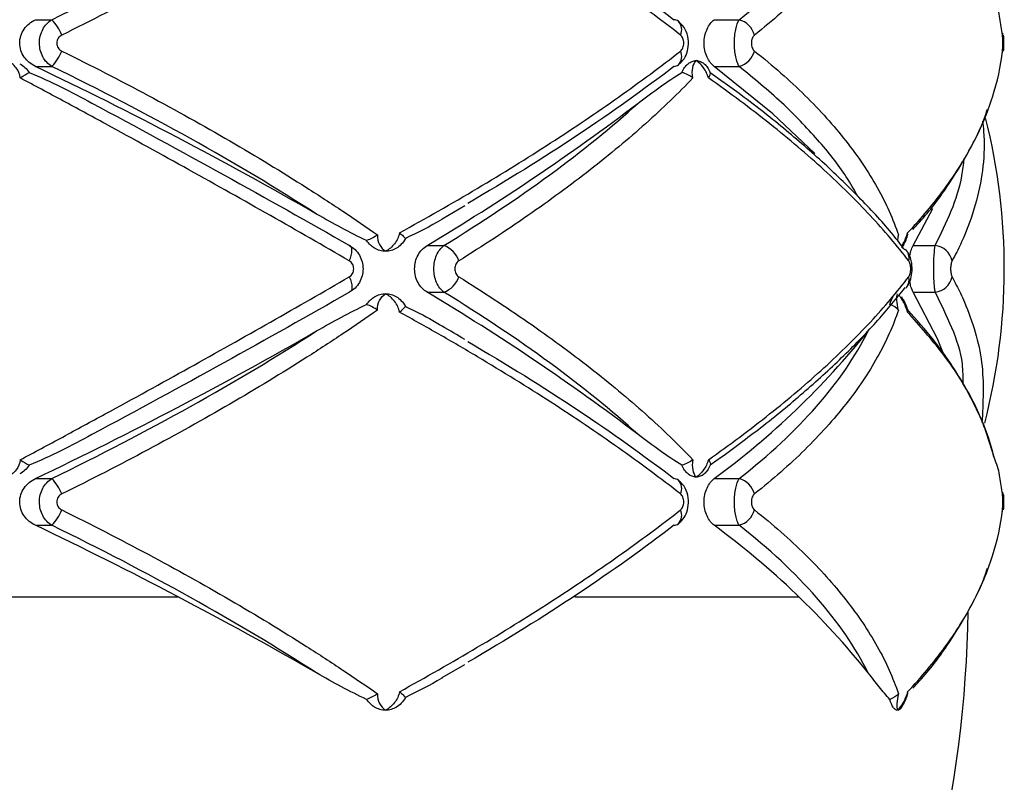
# Paper-space layout '_Izquierda' of a CAD drawing. Header units: millimetres. Extents: x 444 to 844, y -320 to 324.
# Tile 7 of 16: x 656 to 712, y -168 to -124. Entities that reach past the tile are written whole.
import ezdxf

# ---------------------------------------------------------------- set-up
doc = ezdxf.new("R2010")
doc.units = ezdxf.units.MM

psp = doc.layouts.new('_Izquierda')

# ---------------------------------------------------------------- linework, layer by layer
at = {"color": 7, "linetype": 'Continuous', "lineweight": 25}
for p, q in [((657.032, -124.368), (657.956, -124.368)), ((695.512, -124.368), (696.928, -124.368)), ((711.848, -125.128), (711.854, -125.237)), ((711.849, -126.247), (711.854, -126.145)), ((657.032, -127.015), (657.956, -127.015)), ((695.512, -127.015), (696.928, -127.015)), ((695.283, -127.353), (696.011, -127.879)), ((680.089, -135.643), (681.371, -134.902)), ((706.795, -137.16), (707.912, -135.072)), ((679.237, -137.16), (680.189, -137.16)), ((706.795, -137.16), (708.038, -137.16)), ((706.41, -139.54), (706.369, -139.587)), ((679.237, -139.807), (680.189, -139.807)), ((706.795, -139.807), (708.038, -139.807)), ((695.924, -149.151), (695.283, -149.615)), ((657.032, -150.368), (657.956, -150.368)), ((695.512, -150.368), (696.928, -150.368)), ((711.848, -151.128), (711.854, -151.237)), ((711.849, -152.247), (711.854, -152.145)), ((657.032, -153.015), (657.956, -153.015)), ((695.512, -153.015), (696.928, -153.015)), ((680.089, -161.643), (681.371, -160.902))]:
    psp.add_line(p, q, dxfattribs=at)
at = {"color": 8, "linetype": 'Continuous', "lineweight": 25}
for p, q in [((644.897, -157.064), (665.118, -157.064)), ((687.604, -157.064), (700.309, -157.064))]:
    psp.add_line(p, q, dxfattribs=at)
at = {"color": 7, "linetype": 'Continuous', "lineweight": 25, "flags": 128}
for points in [[(701.219, -131.958), (698.83, -129.708), (695.512, -127.015)], [(674.825, -138.03), (674.888, -137.873), (674.935, -137.721), (674.965, -137.579), (674.976, -137.452), (674.968, -137.344), (674.941, -137.257), (674.896, -137.195), (674.834, -137.16)], [(674.825, -138.938), (674.888, -139.095), (674.935, -139.247), (674.965, -139.389), (674.976, -139.516), (674.968, -139.624), (674.941, -139.711), (674.896, -139.772), (674.834, -139.807)], [(708.517, -143.298), (708.166, -142.454), (706.795, -139.807)]]:
    psp.add_lwpolyline(points, dxfattribs=at)
at = {"color": 7, "linetype": 'Continuous', "lineweight": 25}
for centre, radius, start, end in [((656.178, -126.167), 2.53, 21.5645, 45.3317), ((693.213, -124.813), 0.445, 53.3121, 87.5043), ((696.572, -125.599), 1.282, 16.4031, 73.8594), ((656.178, -125.216), 2.53, 314.6683, 338.4355), ((696.572, -125.783), 1.282, 286.1406, 343.5969), ((556.246, -338.405), 234.187, 60.10354, 64.50937), ((693.213, -126.57), 0.445, 272.4803, 307.3267), ((611.486, -23.732), 132.122, 300.84985, 307.11376), ((676.958, -138.484), 35, 345.5407, 14.1498), ((679.653, -138.53), 1.47, 19.8822, 68.6542), ((707.917, -138.254), 1.1, 11.7611, 83.6938), ((705.831, -137.871), 0.728, 347.4134, 43.7963), ((679.653, -138.438), 1.47, 291.3458, 340.1178), ((707.917, -138.714), 1.1, 276.3062, 348.2389), ((611.486, -253.236), 132.122, 52.88624, 59.15015), ((556.246, 61.022), 234.187, 295.49063, 299.89646), ((667.997, -112.899), 46.486, 306.2914, 321.2423), ((656.178, -152.167), 2.53, 21.5645, 45.3317), ((693.213, -150.813), 0.445, 53.3121, 87.5043), ((696.572, -151.599), 1.282, 16.4031, 73.8594), ((656.178, -151.216), 2.53, 314.6683, 338.4355), ((696.572, -151.783), 1.282, 286.1406, 343.5969), ((693.213, -152.57), 0.445, 272.4803, 307.3267), ((556.246, -364.405), 234.187, 60.10354, 64.50937), ((667.997, -190.484), 46.486, 38.7577, 53.7086), ((644, -157.064), 65.909, 307.31262, 359.2807)]:
    psp.add_arc(centre, radius, start, end, dxfattribs=at)
at = {"color": 8, "linetype": 'Continuous', "lineweight": 25}
for centre, radius, start, end in [((692.995, -124.932), 0.679, 333.2807, 44.5592), ((692.993, -126.451), 0.681, 315.9726, 26.6624), ((705.824, -139.096), 0.735, 322.9238, 12.4369), ((692.995, -150.932), 0.679, 333.2807, 44.5592), ((692.993, -152.451), 0.681, 315.9726, 26.6624)]:
    psp.add_arc(centre, radius, start, end, dxfattribs=at)
at = {"color": 7, "linetype": 'Continuous', "lineweight": 25}
for points, knots in [([(676.43, -114.818), (675.796, -115.262), (675.144, -115.708), (673.805, -116.601), (673.117, -117.049), (671.013, -118.387), (669.559, -119.27), (666.554, -121.018), (664.999, -121.884), (661.82, -123.583), (660.19, -124.42), (658.53, -125.237)], [0, 0, 0, 0, 0.125, 0.125, 0.25, 0.25, 0.5, 0.5, 0.75, 0.75, 1, 1, 1, 1]), ([(693.602, -125.237), (692.49, -124.37), (691.313, -123.497), (688.858, -121.761), (687.578, -120.896), (684.912, -119.174), (683.527, -118.316), (681.37, -117.033), (680.639, -116.608), (679.164, -115.767), (678.419, -115.35), (677.665, -114.936)], [0, 0, 0, 0, 0.25, 0.25, 0.5, 0.5, 0.75, 0.75, 0.875, 0.875, 1, 1, 1, 1]), ([(705.959, -114.818), (705.809, -115.262), (705.635, -115.708), (705.234, -116.601), (705.008, -117.049), (704.259, -118.387), (703.665, -119.27), (702.292, -121.018), (701.512, -121.884), (699.783, -123.583), (698.832, -124.42), (697.801, -125.237)], [0, 0, 0, 0, 0.125, 0.125, 0.25, 0.25, 0.5, 0.5, 0.75, 0.75, 1, 1, 1, 1]), ([(657.956, -124.368), (660.697, -123.036), (663.318, -121.673), (668.327, -118.885), (670.713, -117.46), (672.973, -116.001)], [0, 0, 0, 0, 0.5, 0.5, 1, 1, 1, 1]), ([(696.928, -124.368), (698.631, -123.036), (700.092, -121.673), (702.537, -118.885), (703.521, -117.46), (704.247, -116.001)], [0, 0, 0, 0, 0.5, 0.5, 1, 1, 1, 1]), ([(681.543, -116.607), (683.746, -117.89), (685.82, -119.179), (689.716, -121.766), (691.539, -123.064), (693.232, -124.368)], [0, 0, 0, 0, 0.5, 0.5, 1, 1, 1, 1]), ([(711.854, -125.237), (711.809, -124.921), (711.74, -124.446), (711.628, -123.807), (711.502, -123.485), (711.438, -123.322)], [0, 0, 0, 0, 0.495879, 0.745377, 1, 1, 1, 1]), ([(657.032, -127.015), (656.906, -126.955), (656.788, -126.88), (656.574, -126.703), (656.477, -126.599), (656.317, -126.371), (656.252, -126.243), (656.164, -125.976), (656.141, -125.836), (656.14, -125.411), (656.232, -125.133), (656.556, -124.669), (656.779, -124.489), (657.032, -124.368)], [0, 0, 0, 0, 0.125, 0.125, 0.25, 0.25, 0.375, 0.375, 0.5, 0.5, 0.75, 0.75, 1, 1, 1, 1]), ([(657.956, -127.015), (657.851, -126.951), (657.756, -126.873), (657.585, -126.688), (657.51, -126.581), (657.389, -126.352), (657.341, -126.225), (657.277, -125.965), (657.26, -125.829), (657.26, -125.421), (657.325, -125.152), (657.571, -124.686), (657.747, -124.495), (657.956, -124.368)], [0, 0, 0, 0, 0.125, 0.125, 0.25, 0.25, 0.375, 0.375, 0.5, 0.5, 0.75, 0.75, 1, 1, 1, 1]), ([(693.475, -126.917), (693.567, -126.839), (693.777, -126.662), (693.984, -126.254), (694.087, -125.73), (694.006, -125.176), (693.788, -124.722), (693.558, -124.541), (693.468, -124.47)], [0, 0, 0, 0, 0.129165, 0.293812, 0.479157, 0.686414, 0.876687, 1, 1, 1, 1]), ([(695.512, -127.015), (695.432, -126.955), (695.357, -126.88), (695.22, -126.703), (695.157, -126.599), (695.054, -126.371), (695.012, -126.243), (694.956, -125.976), (694.941, -125.836), (694.94, -125.411), (695, -125.133), (695.208, -124.669), (695.351, -124.489), (695.512, -124.368)], [0, 0, 0, 0, 0.125, 0.125, 0.25, 0.25, 0.375, 0.375, 0.5, 0.5, 0.75, 0.75, 1, 1, 1, 1]), ([(696.928, -127.015), (696.887, -126.951), (696.85, -126.873), (696.783, -126.688), (696.754, -126.581), (696.706, -126.352), (696.687, -126.225), (696.663, -125.965), (696.656, -125.829), (696.656, -125.421), (696.681, -125.152), (696.777, -124.686), (696.846, -124.495), (696.928, -124.368)], [0, 0, 0, 0, 0.125, 0.125, 0.25, 0.25, 0.375, 0.375, 0.5, 0.5, 0.75, 0.75, 1, 1, 1, 1]), ([(658.53, -125.237), (658.445, -125.279), (658.371, -125.342), (658.265, -125.502), (658.236, -125.596), (658.236, -125.788), (658.266, -125.884), (658.371, -126.041), (658.445, -126.104), (658.53, -126.145)], [0, 0, 0, 0, 0.25, 0.25, 0.5, 0.5, 0.75, 0.75, 1, 1, 1, 1]), ([(693.602, -126.145), (693.658, -126.101), (693.706, -126.035), (693.771, -125.876), (693.788, -125.784), (693.788, -125.599), (693.771, -125.506), (693.706, -125.348), (693.658, -125.281), (693.602, -125.237)], [0, 0, 0, 0, 0.25, 0.25, 0.5, 0.5, 0.75, 0.75, 1, 1, 1, 1]), ([(697.801, -125.237), (697.749, -125.279), (697.703, -125.342), (697.637, -125.502), (697.619, -125.596), (697.619, -125.788), (697.638, -125.884), (697.703, -126.041), (697.749, -126.104), (697.801, -126.145)], [0, 0, 0, 0, 0.25, 0.25, 0.5, 0.5, 0.75, 0.75, 1, 1, 1, 1]), ([(711.872, -125.743), (711.872, -125.714), (711.874, -125.604), (711.868, -125.407), (711.864, -125.248), (711.849, -125.154), (711.845, -125.128)], [0, 0, 0, 0, 0.1311668, 0.4828046, 0.8541597, 1, 1, 1, 1]), ([(711.854, -126.145), (711.86, -126.101), (711.864, -126.035), (711.87, -125.876), (711.872, -125.784), (711.872, -125.599), (711.87, -125.506), (711.864, -125.348), (711.86, -125.281), (711.854, -125.237)], [0, 0, 0, 0, 0.25, 0.25, 0.5, 0.5, 0.75, 0.75, 1, 1, 1, 1]), ([(711.898, -125.237), (711.902, -125.279), (711.906, -125.342), (711.911, -125.502), (711.913, -125.596), (711.913, -125.788), (711.911, -125.884), (711.906, -126.041), (711.902, -126.104), (711.898, -126.145)], [0, 0, 0, 0, 0.25, 0.25, 0.5, 0.5, 0.75, 0.75, 1, 1, 1, 1]), ([(658.53, -126.145), (660.196, -126.966), (661.834, -127.807), (665.013, -129.506), (666.556, -130.366), (669.549, -132.107), (670.999, -132.987), (673.103, -134.325), (673.794, -134.774), (675.139, -135.671), (675.793, -136.119), (676.43, -136.565)], [0, 0, 0, 0, 0.25, 0.25, 0.5, 0.5, 0.75, 0.75, 0.875, 0.875, 1, 1, 1, 1]), ([(677.665, -136.446), (679.169, -135.622), (680.642, -134.781), (683.515, -133.075), (684.905, -132.214), (687.576, -130.487), (688.862, -129.619), (691.321, -127.88), (692.493, -127.011), (693.602, -126.145)], [0, 0, 0, 0, 0.25, 0.25, 0.5, 0.5, 0.75, 0.75, 1, 1, 1, 1]), ([(697.801, -126.145), (698.836, -126.966), (699.792, -127.807), (701.519, -129.506), (702.293, -130.366), (703.66, -132.107), (704.254, -132.987), (705.003, -134.325), (705.231, -134.774), (705.633, -135.671), (705.809, -136.119), (705.959, -136.565)], [0, 0, 0, 0, 0.25, 0.25, 0.5, 0.5, 0.75, 0.75, 0.875, 0.875, 1, 1, 1, 1]), ([(706.477, -136.446), (707.257, -135.622), (707.962, -134.781), (709.209, -133.075), (709.748, -132.214), (710.65, -130.487), (711.014, -129.619), (711.568, -127.88), (711.756, -127.011), (711.854, -126.145)], [0, 0, 0, 0, 0.25, 0.25, 0.5, 0.5, 0.75, 0.75, 1, 1, 1, 1]), ([(711.849, -126.247), (711.853, -126.204), (711.864, -126.097), (711.871, -125.926), (711.872, -125.79), (711.872, -125.743)], [0, 0, 0, 0, 0.302088, 0.757938, 1, 1, 1, 1]), ([(656.173, -127.666), (656.153, -127.46), (656.067, -127.261), (655.81, -126.922), (655.638, -126.783), (655.445, -126.684)], [0, 0, 0, 0, 0.5, 0.5, 1, 1, 1, 1]), ([(694.033, -126.86), (694.104, -126.802), (694.178, -126.758), (694.331, -126.699), (694.411, -126.684), (694.489, -126.684)], [0, 0, 0, 0, 0.5, 0.5, 1, 1, 1, 1]), ([(694.306, -127.666), (694.26, -127.46), (694.258, -127.261), (694.325, -126.922), (694.394, -126.783), (694.489, -126.684)], [0, 0, 0, 0, 0.5, 0.5, 1, 1, 1, 1]), ([(695.181, -127.666), (695.124, -127.46), (695.025, -127.261), (694.783, -126.922), (694.638, -126.783), (694.489, -126.684)], [0, 0, 0, 0, 0.5, 0.5, 1, 1, 1, 1]), ([(694.489, -126.684), (694.568, -126.684), (694.646, -126.699), (694.798, -126.758), (694.871, -126.802), (694.94, -126.86)], [0, 0, 0, 0, 0.5, 0.5, 1, 1, 1, 1]), ([(656.139, -126.86), (656.247, -126.919), (656.346, -126.99), (656.525, -127.155), (656.605, -127.249), (656.673, -127.353)], [0, 0, 0, 0, 0.5, 0.5, 1, 1, 1, 1]), ([(672.973, -135.382), (670.713, -133.923), (668.327, -132.498), (663.318, -129.709), (660.697, -128.346), (657.956, -127.015)], [0, 0, 0, 0, 0.5, 0.5, 1, 1, 1, 1]), ([(693.232, -127.015), (691.539, -128.318), (689.716, -129.617), (685.82, -132.204), (683.746, -133.492), (681.543, -134.776)], [0, 0, 0, 0, 0.5, 0.5, 1, 1, 1, 1]), ([(693.678, -127.353), (693.723, -127.249), (693.775, -127.156), (693.894, -126.991), (693.961, -126.919), (694.033, -126.86)], [0, 0, 0, 0, 0.5, 0.5, 1, 1, 1, 1]), ([(694.94, -126.86), (695.01, -126.919), (695.073, -126.99), (695.188, -127.155), (695.24, -127.249), (695.283, -127.353)], [0, 0, 0, 0, 0.5, 0.5, 1, 1, 1, 1]), ([(674.825, -138.03), (673.364, -137.183), (671.867, -136.324), (668.834, -134.604), (667.296, -133.741), (664.179, -132.009), (662.599, -131.14), (660.197, -129.831), (659.39, -129.394), (657.78, -128.526), (656.976, -128.095), (656.173, -127.666)], [0, 0, 0, 0, 0.25, 0.25, 0.5, 0.5, 0.75, 0.75, 0.875, 0.875, 1, 1, 1, 1]), ([(656.673, -127.353), (657.286, -127.604), (657.885, -127.883), (659.069, -128.468), (659.651, -128.775), (660.228, -129.091)], [0, 0, 0, 0, 0.5, 0.5, 1, 1, 1, 1]), ([(694.306, -127.666), (693.898, -128.093), (693.47, -128.523), (692.574, -129.388), (692.105, -129.824), (690.642, -131.132), (689.596, -132.003), (687.37, -133.741), (686.187, -134.609), (683.7, -136.331), (682.395, -137.186), (681.036, -138.03)], [0, 0, 0, 0, 0.125, 0.125, 0.25, 0.25, 0.5, 0.5, 0.75, 0.75, 1, 1, 1, 1]), ([(691.208, -129.091), (691.623, -128.775), (692.035, -128.468), (692.858, -127.883), (693.267, -127.604), (693.678, -127.353)], [0, 0, 0, 0, 0.5, 0.5, 1, 1, 1, 1]), ([(706.541, -138.03), (705.893, -137.183), (705.162, -136.324), (703.557, -134.604), (702.681, -133.741), (700.784, -132.009), (699.762, -131.14), (698.117, -129.831), (697.549, -129.394), (696.387, -128.526), (695.791, -128.095), (695.181, -127.666)], [0, 0, 0, 0, 0.25, 0.25, 0.5, 0.5, 0.75, 0.75, 0.875, 0.875, 1, 1, 1, 1]), ([(706.315, -137.415), (706.133, -137.172), (705.454, -136.268), (703.99, -134.678), (701.945, -132.66), (699.621, -130.647), (697.637, -129.056), (696.352, -128.147), (695.999, -127.897)], [0, 0, 0, 0, 0.07783, 0.28995, 0.501434, 0.711806, 0.920726, 1, 1, 1, 1]), ([(660.228, -129.091), (662.782, -130.457), (665.275, -131.813), (670.143, -134.502), (672.519, -135.837), (674.834, -137.16)], [0, 0, 0, 0, 0.5, 0.5, 1, 1, 1, 1]), ([(680.189, -137.16), (682.35, -135.837), (684.349, -134.502), (688.024, -131.813), (689.701, -130.457), (691.208, -129.091)], [0, 0, 0, 0, 0.5, 0.5, 1, 1, 1, 1]), ([(706.764, -136.25), (706.896, -136.112), (707.646, -135.328), (708.743, -133.845), (709.992, -131.809), (710.728, -130.34), (710.962, -129.551), (710.988, -129.461)], [0, 0, 0, 0, 0.063871, 0.362084, 0.661614, 0.961316, 1, 1, 1, 1]), ([(675.809, -136.877), (675.33, -136.659), (674.856, -136.419), (673.913, -135.916), (673.442, -135.652), (672.973, -135.382)], [0, 0, 0, 0, 0.5, 0.5, 1, 1, 1, 1]), ([(680.099, -135.663), (680.087, -135.67), (679.42, -136.081), (678.705, -136.427), (678.003, -136.767)], [0, 0, 0, 0, 0.017106, 1, 1, 1, 1]), ([(676.43, -136.565), (676.418, -136.763), (676.46, -136.95), (676.62, -137.267), (676.739, -137.397), (676.882, -137.491)], [0, 0, 0, 0, 0.5, 0.5, 1, 1, 1, 1]), ([(677.665, -136.446), (677.634, -136.665), (677.533, -136.88), (677.254, -137.24), (677.075, -137.388), (676.882, -137.491)], [0, 0, 0, 0, 0.5, 0.5, 1, 1, 1, 1]), ([(677.665, -136.446), (677.752, -136.509), (677.826, -136.572), (677.942, -136.684), (677.982, -136.732), (678.003, -136.767)], [0, 0, 0, 0, 0.5, 0.5, 1, 1, 1, 1]), ([(706.147, -137.292), (706.17, -137.261), (706.308, -137.079), (706.399, -136.827), (706.474, -136.617)], [0, 0, 0, 0, 0.166901, 1, 1, 1, 1]), ([(706.469, -136.615), (706.481, -136.561), (706.494, -136.506), (706.477, -136.447), (706.477, -136.446)], [0, 0, 0, 0, 0.981348, 1, 1, 1, 1]), ([(674.834, -137.16), (674.95, -137.224), (675.056, -137.303), (675.245, -137.489), (675.328, -137.595), (675.462, -137.826), (675.515, -137.952), (675.585, -138.212), (675.603, -138.347), (675.603, -138.753), (675.531, -139.022), (675.262, -139.487), (675.067, -139.679), (674.834, -139.807)], [0, 0, 0, 0, 0.125, 0.125, 0.25, 0.25, 0.375, 0.375, 0.5, 0.5, 0.75, 0.75, 1, 1, 1, 1]), ([(678.003, -136.767), (677.936, -136.895), (677.857, -137.004), (677.684, -137.186), (677.593, -137.258), (677.5, -137.315)], [0, 0, 0, 0, 0.5, 0.5, 1, 1, 1, 1]), ([(679.237, -139.807), (679.132, -139.745), (679.037, -139.668), (678.863, -139.485), (678.787, -139.379), (678.661, -139.149), (678.612, -139.022), (678.545, -138.76), (678.528, -138.622), (678.528, -138.21), (678.597, -137.939), (678.849, -137.474), (679.028, -137.286), (679.237, -137.16)], [0, 0, 0, 0, 0.125, 0.125, 0.25, 0.25, 0.375, 0.375, 0.5, 0.5, 0.75, 0.75, 1, 1, 1, 1]), ([(680.189, -139.807), (680.102, -139.743), (680.024, -139.665), (679.884, -139.479), (679.822, -139.372), (679.722, -139.142), (679.683, -139.015), (679.632, -138.756), (679.618, -138.62), (679.618, -138.214), (679.671, -137.945), (679.871, -137.481), (680.016, -137.288), (680.189, -137.16)], [0, 0, 0, 0, 0.125, 0.125, 0.25, 0.25, 0.375, 0.375, 0.5, 0.5, 0.75, 0.75, 1, 1, 1, 1]), ([(706.595, -137.818), (706.602, -137.765), (706.629, -137.561), (706.704, -137.336), (706.771, -137.207), (706.795, -137.16)], [0, 0, 0, 0, 0.182776, 0.7044055, 1, 1, 1, 1]), ([(708.038, -139.807), (708.026, -139.743), (708.016, -139.665), (707.996, -139.479), (707.988, -139.372), (707.974, -139.142), (707.969, -139.015), (707.962, -138.756), (707.96, -138.62), (707.96, -138.214), (707.967, -137.945), (707.995, -137.481), (708.014, -137.288), (708.038, -137.16)], [0, 0, 0, 0, 0.125, 0.125, 0.25, 0.25, 0.375, 0.375, 0.5, 0.5, 0.75, 0.75, 1, 1, 1, 1]), ([(676.882, -137.491), (676.775, -137.491), (676.666, -137.476), (676.456, -137.417), (676.355, -137.373), (676.258, -137.315)], [0, 0, 0, 0, 0.5, 0.5, 1, 1, 1, 1]), ([(677.5, -137.315), (677.405, -137.373), (677.305, -137.417), (677.097, -137.476), (676.989, -137.491), (676.882, -137.491)], [0, 0, 0, 0, 0.5, 0.5, 1, 1, 1, 1]), ([(706.404, -139.535), (706.421, -139.517), (706.52, -139.411), (706.637, -139.137), (706.745, -138.693), (706.724, -138.133), (706.613, -137.691), (706.44, -137.49), (706.396, -137.438)], [0, 0, 0, 0, 0.034603, 0.194618, 0.401181, 0.643227, 0.908154, 1, 1, 1, 1]), ([(674.825, -138.938), (674.899, -138.895), (674.963, -138.829), (675.052, -138.67), (675.075, -138.577), (675.075, -138.39), (675.051, -138.296), (674.963, -138.138), (674.899, -138.073), (674.825, -138.03)], [0, 0, 0, 0, 0.25, 0.25, 0.5, 0.5, 0.75, 0.75, 1, 1, 1, 1]), ([(681.036, -138.03), (680.966, -138.073), (680.907, -138.138), (680.824, -138.298), (680.802, -138.391), (680.802, -138.578), (680.825, -138.671), (680.907, -138.829), (680.966, -138.895), (681.036, -138.938)], [0, 0, 0, 0, 0.25, 0.25, 0.5, 0.5, 0.75, 0.75, 1, 1, 1, 1]), ([(706.541, -138.938), (706.575, -138.895), (706.603, -138.829), (706.643, -138.67), (706.653, -138.577), (706.653, -138.39), (706.642, -138.296), (706.603, -138.138), (706.575, -138.073), (706.541, -138.03)], [0, 0, 0, 0, 0.25, 0.25, 0.5, 0.5, 0.75, 0.75, 1, 1, 1, 1]), ([(708.995, -138.03), (708.971, -138.073), (708.951, -138.138), (708.923, -138.298), (708.915, -138.391), (708.915, -138.578), (708.923, -138.671), (708.951, -138.829), (708.971, -138.895), (708.995, -138.938)], [0, 0, 0, 0, 0.25, 0.25, 0.5, 0.5, 0.75, 0.75, 1, 1, 1, 1]), ([(656.173, -149.302), (656.974, -148.874), (657.775, -148.444), (659.379, -147.579), (660.183, -147.144), (662.584, -145.836), (664.169, -144.964), (667.296, -143.227), (668.842, -142.359), (671.878, -140.637), (673.369, -139.782), (674.825, -138.938)], [0, 0, 0, 0, 0.125, 0.125, 0.25, 0.25, 0.5, 0.5, 0.75, 0.75, 1, 1, 1, 1]), ([(681.036, -138.938), (682.399, -139.785), (683.71, -140.643), (686.193, -142.363), (687.369, -143.227), (689.589, -144.959), (690.633, -145.828), (692.097, -147.136), (692.568, -147.574), (693.468, -148.442), (693.897, -148.873), (694.306, -149.302)], [0, 0, 0, 0, 0.25, 0.25, 0.5, 0.5, 0.75, 0.75, 0.875, 0.875, 1, 1, 1, 1]), ([(695.181, -149.302), (695.789, -148.874), (696.383, -148.444), (697.542, -147.579), (698.108, -147.144), (699.752, -145.836), (700.778, -144.964), (702.681, -143.227), (703.562, -142.359), (705.168, -140.637), (705.895, -139.782), (706.541, -138.938)], [0, 0, 0, 0, 0.125, 0.125, 0.25, 0.25, 0.5, 0.5, 0.75, 0.75, 1, 1, 1, 1]), ([(706.795, -139.807), (706.749, -139.716), (706.669, -139.56), (706.622, -139.3), (706.602, -139.192)], [0, 0, 0, 0, 0.585424, 1, 1, 1, 1]), ([(674.834, -139.807), (672.519, -141.131), (670.143, -142.465), (665.275, -145.155), (662.782, -146.51), (660.228, -147.877)], [0, 0, 0, 0, 0.5, 0.5, 1, 1, 1, 1]), ([(676.258, -140.068), (676.355, -140.01), (676.456, -139.966), (676.665, -139.907), (676.774, -139.891), (676.882, -139.891)], [0, 0, 0, 0, 0.5, 0.5, 1, 1, 1, 1]), ([(676.43, -140.818), (676.418, -140.62), (676.46, -140.433), (676.62, -140.115), (676.739, -139.985), (676.882, -139.891)], [0, 0, 0, 0, 0.5, 0.5, 1, 1, 1, 1]), ([(677.665, -140.936), (677.634, -140.717), (677.533, -140.503), (677.254, -140.142), (677.075, -139.994), (676.882, -139.891)], [0, 0, 0, 0, 0.5, 0.5, 1, 1, 1, 1]), ([(676.882, -139.891), (676.989, -139.891), (677.096, -139.906), (677.305, -139.966), (677.405, -140.01), (677.5, -140.068)], [0, 0, 0, 0, 0.5, 0.5, 1, 1, 1, 1]), ([(677.5, -140.068), (677.593, -140.124), (677.684, -140.196), (677.857, -140.379), (677.936, -140.488), (678.003, -140.615)], [0, 0, 0, 0, 0.5, 0.5, 1, 1, 1, 1]), ([(691.208, -147.877), (689.701, -146.51), (688.024, -145.155), (684.349, -142.465), (682.35, -141.131), (680.189, -139.807)], [0, 0, 0, 0, 0.5, 0.5, 1, 1, 1, 1]), ([(695.918, -149.144), (696.728, -148.548), (698.427, -147.3), (700.742, -145.376), (702.911, -143.384), (704.808, -141.434), (705.841, -140.162), (706.338, -139.55)], [0, 0, 0, 0, 0.186565, 0.391222, 0.59793, 0.806476, 1, 1, 1, 1]), ([(705.959, -140.818), (705.906, -140.62), (705.877, -140.433), (705.86, -140.115), (705.874, -139.985), (705.905, -139.891)], [0, 0, 0, 0, 0.5, 0.5, 1, 1, 1, 1]), ([(706.469, -140.775), (706.416, -140.622), (706.324, -140.359), (706.186, -140.151), (706.129, -140.064)], [0, 0, 0, 0, 0.585526, 1, 1, 1, 1]), ([(672.973, -142.001), (673.442, -141.73), (673.912, -141.467), (674.856, -140.964), (675.33, -140.724), (675.809, -140.506)], [0, 0, 0, 0, 0.5, 0.5, 1, 1, 1, 1]), ([(678.003, -140.615), (678.532, -140.868), (679.198, -141.186), (679.82, -141.567), (679.948, -141.645)], [0, 0, 0, 0, 0.79434, 1, 1, 1, 1]), ([(676.43, -140.818), (675.796, -141.262), (675.144, -141.708), (673.805, -142.601), (673.117, -143.049), (671.013, -144.387), (669.559, -145.27), (666.554, -147.018), (664.999, -147.884), (661.82, -149.583), (660.19, -150.42), (658.53, -151.237)], [0, 0, 0, 0, 0.125, 0.125, 0.25, 0.25, 0.5, 0.5, 0.75, 0.75, 1, 1, 1, 1]), ([(693.602, -151.237), (692.49, -150.37), (691.313, -149.497), (688.858, -147.761), (687.578, -146.896), (684.912, -145.174), (683.527, -144.316), (681.37, -143.033), (680.639, -142.608), (679.164, -141.767), (678.419, -141.35), (677.665, -140.936)], [0, 0, 0, 0, 0.25, 0.25, 0.5, 0.5, 0.75, 0.75, 0.875, 0.875, 1, 1, 1, 1]), ([(705.959, -140.818), (705.809, -141.262), (705.635, -141.708), (705.234, -142.601), (705.008, -143.049), (704.259, -144.387), (703.665, -145.27), (702.292, -147.018), (701.512, -147.884), (699.783, -149.583), (698.832, -150.42), (697.801, -151.237)], [0, 0, 0, 0, 0.125, 0.125, 0.25, 0.25, 0.5, 0.5, 0.75, 0.75, 1, 1, 1, 1]), ([(706.463, -140.777), (706.478, -140.828), (706.493, -140.88), (706.477, -140.935), (706.477, -140.936)], [0, 0, 0, 0, 0.9804092, 1, 1, 1, 1]), ([(711.36, -149.132), (711.321, -148.957), (711.131, -148.096), (710.481, -146.552), (709.395, -144.514), (708.068, -142.586), (706.974, -141.363), (706.465, -140.794)], [0, 0, 0, 0, 0.061016, 0.301293, 0.543698, 0.787682, 1, 1, 1, 1]), ([(681.37, -142.481), (680.95, -142.227), (680.486, -141.948), (679.991, -141.676), (679.945, -141.651)], [0, 0, 0, 0, 0.9071817, 1, 1, 1, 1]), ([(657.956, -150.368), (660.697, -149.036), (663.318, -147.673), (668.327, -144.885), (670.713, -143.46), (672.973, -142.001)], [0, 0, 0, 0, 0.5, 0.5, 1, 1, 1, 1]), ([(696.928, -150.368), (698.631, -149.036), (700.092, -147.673), (702.537, -144.885), (703.521, -143.46), (704.247, -142.001)], [0, 0, 0, 0, 0.5, 0.5, 1, 1, 1, 1]), ([(681.543, -142.607), (683.746, -143.89), (685.82, -145.179), (689.716, -147.766), (691.539, -149.064), (693.232, -150.368)], [0, 0, 0, 0, 0.5, 0.5, 1, 1, 1, 1]), ([(660.228, -147.877), (659.651, -148.193), (659.069, -148.5), (657.885, -149.085), (657.286, -149.363), (656.673, -149.615)], [0, 0, 0, 0, 0.5, 0.5, 1, 1, 1, 1]), ([(693.678, -149.615), (693.267, -149.363), (692.858, -149.085), (692.035, -148.5), (691.623, -148.193), (691.208, -147.877)], [0, 0, 0, 0, 0.5, 0.5, 1, 1, 1, 1]), ([(656.173, -149.302), (656.153, -149.508), (656.067, -149.707), (655.81, -150.045), (655.638, -150.185), (655.445, -150.284)], [0, 0, 0, 0, 0.5, 0.5, 1, 1, 1, 1]), ([(694.306, -149.302), (694.26, -149.508), (694.258, -149.707), (694.325, -150.045), (694.394, -150.185), (694.489, -150.284)], [0, 0, 0, 0, 0.5, 0.5, 1, 1, 1, 1]), ([(695.181, -149.302), (695.124, -149.508), (695.025, -149.707), (694.783, -150.045), (694.638, -150.185), (694.489, -150.284)], [0, 0, 0, 0, 0.5, 0.5, 1, 1, 1, 1]), ([(711.854, -151.237), (711.809, -150.921), (711.74, -150.446), (711.628, -149.807), (711.502, -149.485), (711.438, -149.322)], [0, 0, 0, 0, 0.495879, 0.745377, 1, 1, 1, 1]), ([(656.673, -149.615), (656.605, -149.718), (656.526, -149.811), (656.348, -149.977), (656.247, -150.049), (656.139, -150.107)], [0, 0, 0, 0, 0.5, 0.5, 1, 1, 1, 1]), ([(694.033, -150.107), (693.961, -150.049), (693.896, -149.978), (693.777, -149.813), (693.723, -149.718), (693.678, -149.615)], [0, 0, 0, 0, 0.5, 0.5, 1, 1, 1, 1]), ([(694.489, -150.284), (694.411, -150.284), (694.332, -150.269), (694.178, -150.209), (694.104, -150.166), (694.033, -150.107)], [0, 0, 0, 0, 0.5, 0.5, 1, 1, 1, 1]), ([(694.94, -150.107), (694.871, -150.166), (694.798, -150.209), (694.647, -150.269), (694.568, -150.284), (694.489, -150.284)], [0, 0, 0, 0, 0.5, 0.5, 1, 1, 1, 1]), ([(695.283, -149.615), (695.24, -149.718), (695.189, -149.811), (695.074, -149.977), (695.01, -150.049), (694.94, -150.107)], [0, 0, 0, 0, 0.5, 0.5, 1, 1, 1, 1]), ([(657.032, -153.015), (656.906, -152.955), (656.788, -152.88), (656.574, -152.703), (656.477, -152.599), (656.317, -152.371), (656.252, -152.243), (656.164, -151.976), (656.141, -151.836), (656.14, -151.411), (656.232, -151.133), (656.556, -150.669), (656.779, -150.489), (657.032, -150.368)], [0, 0, 0, 0, 0.125, 0.125, 0.25, 0.25, 0.375, 0.375, 0.5, 0.5, 0.75, 0.75, 1, 1, 1, 1]), ([(657.956, -153.015), (657.851, -152.951), (657.756, -152.873), (657.585, -152.688), (657.51, -152.581), (657.389, -152.352), (657.341, -152.225), (657.277, -151.965), (657.26, -151.829), (657.26, -151.421), (657.325, -151.152), (657.571, -150.686), (657.747, -150.495), (657.956, -150.368)], [0, 0, 0, 0, 0.125, 0.125, 0.25, 0.25, 0.375, 0.375, 0.5, 0.5, 0.75, 0.75, 1, 1, 1, 1]), ([(693.475, -152.917), (693.567, -152.839), (693.777, -152.662), (693.984, -152.254), (694.087, -151.73), (694.006, -151.176), (693.788, -150.722), (693.558, -150.541), (693.468, -150.47)], [0, 0, 0, 0, 0.1291648, 0.2938118, 0.479157, 0.6864144, 0.8766875, 1, 1, 1, 1]), ([(695.512, -153.015), (695.432, -152.955), (695.357, -152.88), (695.22, -152.703), (695.157, -152.599), (695.054, -152.371), (695.012, -152.243), (694.956, -151.976), (694.941, -151.836), (694.94, -151.411), (695, -151.133), (695.208, -150.669), (695.351, -150.489), (695.512, -150.368)], [0, 0, 0, 0, 0.125, 0.125, 0.25, 0.25, 0.375, 0.375, 0.5, 0.5, 0.75, 0.75, 1, 1, 1, 1]), ([(696.928, -153.015), (696.887, -152.951), (696.85, -152.873), (696.783, -152.688), (696.754, -152.581), (696.706, -152.352), (696.687, -152.225), (696.663, -151.965), (696.656, -151.829), (696.656, -151.421), (696.681, -151.152), (696.777, -150.686), (696.846, -150.495), (696.928, -150.368)], [0, 0, 0, 0, 0.125, 0.125, 0.25, 0.25, 0.375, 0.375, 0.5, 0.5, 0.75, 0.75, 1, 1, 1, 1]), ([(658.53, -151.237), (658.445, -151.279), (658.371, -151.342), (658.265, -151.502), (658.236, -151.596), (658.236, -151.788), (658.266, -151.884), (658.371, -152.041), (658.445, -152.104), (658.53, -152.145)], [0, 0, 0, 0, 0.25, 0.25, 0.5, 0.5, 0.75, 0.75, 1, 1, 1, 1]), ([(693.602, -152.145), (693.658, -152.101), (693.706, -152.035), (693.771, -151.876), (693.788, -151.784), (693.788, -151.599), (693.771, -151.506), (693.706, -151.348), (693.658, -151.281), (693.602, -151.237)], [0, 0, 0, 0, 0.25, 0.25, 0.5, 0.5, 0.75, 0.75, 1, 1, 1, 1]), ([(697.801, -151.237), (697.749, -151.279), (697.703, -151.342), (697.637, -151.502), (697.619, -151.596), (697.619, -151.788), (697.638, -151.884), (697.703, -152.041), (697.749, -152.104), (697.801, -152.145)], [0, 0, 0, 0, 0.25, 0.25, 0.5, 0.5, 0.75, 0.75, 1, 1, 1, 1]), ([(711.872, -151.743), (711.872, -151.714), (711.874, -151.604), (711.868, -151.407), (711.864, -151.248), (711.849, -151.154), (711.845, -151.128)], [0, 0, 0, 0, 0.131167, 0.482805, 0.85416, 1, 1, 1, 1]), ([(711.854, -152.145), (711.86, -152.101), (711.864, -152.035), (711.87, -151.876), (711.872, -151.784), (711.872, -151.599), (711.87, -151.506), (711.864, -151.348), (711.86, -151.281), (711.854, -151.237)], [0, 0, 0, 0, 0.25, 0.25, 0.5, 0.5, 0.75, 0.75, 1, 1, 1, 1]), ([(711.898, -151.237), (711.902, -151.279), (711.906, -151.342), (711.911, -151.502), (711.913, -151.596), (711.913, -151.788), (711.911, -151.884), (711.906, -152.041), (711.902, -152.104), (711.898, -152.145)], [0, 0, 0, 0, 0.25, 0.25, 0.5, 0.5, 0.75, 0.75, 1, 1, 1, 1]), ([(711.849, -152.247), (711.853, -152.204), (711.864, -152.097), (711.871, -151.926), (711.872, -151.79), (711.872, -151.743)], [0, 0, 0, 0, 0.302088, 0.757938, 1, 1, 1, 1]), ([(658.53, -152.145), (660.196, -152.966), (661.834, -153.807), (665.013, -155.506), (666.556, -156.366), (669.549, -158.107), (670.999, -158.987), (673.103, -160.325), (673.794, -160.774), (675.139, -161.671), (675.793, -162.119), (676.43, -162.565)], [0, 0, 0, 0, 0.25, 0.25, 0.5, 0.5, 0.75, 0.75, 0.875, 0.875, 1, 1, 1, 1]), ([(677.665, -162.446), (679.169, -161.622), (680.642, -160.781), (683.515, -159.075), (684.905, -158.214), (687.576, -156.487), (688.862, -155.619), (691.321, -153.88), (692.493, -153.011), (693.602, -152.145)], [0, 0, 0, 0, 0.25, 0.25, 0.5, 0.5, 0.75, 0.75, 1, 1, 1, 1]), ([(697.801, -152.145), (698.836, -152.966), (699.792, -153.807), (701.519, -155.506), (702.293, -156.366), (703.66, -158.107), (704.254, -158.987), (705.003, -160.325), (705.231, -160.774), (705.633, -161.671), (705.809, -162.119), (705.959, -162.565)], [0, 0, 0, 0, 0.25, 0.25, 0.5, 0.5, 0.75, 0.75, 0.875, 0.875, 1, 1, 1, 1]), ([(706.477, -162.446), (707.257, -161.622), (707.962, -160.781), (709.209, -159.075), (709.748, -158.214), (710.65, -156.487), (711.014, -155.619), (711.568, -153.88), (711.756, -153.011), (711.854, -152.145)], [0, 0, 0, 0, 0.25, 0.25, 0.5, 0.5, 0.75, 0.75, 1, 1, 1, 1]), ([(672.973, -161.382), (670.713, -159.923), (668.327, -158.498), (663.318, -155.709), (660.697, -154.346), (657.956, -153.015)], [0, 0, 0, 0, 0.5, 0.5, 1, 1, 1, 1]), ([(693.232, -153.015), (691.539, -154.318), (689.716, -155.617), (685.82, -158.204), (683.746, -159.492), (681.543, -160.776)], [0, 0, 0, 0, 0.5, 0.5, 1, 1, 1, 1]), ([(704.247, -161.382), (703.521, -159.923), (702.537, -158.498), (700.092, -155.709), (698.631, -154.346), (696.928, -153.015)], [0, 0, 0, 0, 0.5, 0.5, 1, 1, 1, 1]), ([(706.764, -162.25), (706.896, -162.112), (707.646, -161.328), (708.743, -159.845), (709.992, -157.809), (710.728, -156.34), (710.962, -155.551), (710.988, -155.461)], [0, 0, 0, 0, 0.0638715, 0.3620844, 0.6616138, 0.9613163, 1, 1, 1, 1]), ([(675.809, -162.877), (675.33, -162.659), (674.856, -162.419), (673.913, -161.916), (673.442, -161.652), (672.973, -161.382)], [0, 0, 0, 0, 0.5, 0.5, 1, 1, 1, 1]), ([(680.099, -161.663), (680.087, -161.67), (679.42, -162.081), (678.705, -162.427), (678.003, -162.767)], [0, 0, 0, 0, 0.0171059, 1, 1, 1, 1]), ([(705.472, -162.877), (705.275, -162.659), (705.075, -162.419), (704.667, -161.916), (704.459, -161.652), (704.247, -161.382)], [0, 0, 0, 0, 0.5, 0.5, 1, 1, 1, 1]), ([(676.43, -162.565), (676.418, -162.763), (676.46, -162.95), (676.62, -163.267), (676.739, -163.397), (676.882, -163.491)], [0, 0, 0, 0, 0.5, 0.5, 1, 1, 1, 1]), ([(677.665, -162.446), (677.634, -162.665), (677.533, -162.88), (677.254, -163.24), (677.075, -163.388), (676.882, -163.491)], [0, 0, 0, 0, 0.5, 0.5, 1, 1, 1, 1]), ([(678.003, -162.767), (677.936, -162.895), (677.857, -163.004), (677.684, -163.186), (677.593, -163.258), (677.5, -163.315)], [0, 0, 0, 0, 0.5, 0.5, 1, 1, 1, 1]), ([(677.665, -162.446), (677.752, -162.509), (677.826, -162.572), (677.942, -162.684), (677.982, -162.732), (678.003, -162.767)], [0, 0, 0, 0, 0.5, 0.5, 1, 1, 1, 1]), ([(705.959, -162.565), (705.906, -162.763), (705.877, -162.95), (705.86, -163.267), (705.874, -163.397), (705.905, -163.491)], [0, 0, 0, 0, 0.5, 0.5, 1, 1, 1, 1]), ([(706.477, -162.446), (706.412, -162.665), (706.319, -162.88), (706.119, -163.24), (706.009, -163.388), (705.905, -163.491)], [0, 0, 0, 0, 0.5, 0.5, 1, 1, 1, 1]), ([(706.147, -163.292), (706.17, -163.261), (706.308, -163.079), (706.399, -162.827), (706.474, -162.617)], [0, 0, 0, 0, 0.166901, 1, 1, 1, 1]), ([(706.469, -162.615), (706.481, -162.561), (706.494, -162.506), (706.477, -162.447), (706.477, -162.446)], [0, 0, 0, 0, 0.981348, 1, 1, 1, 1]), ([(676.882, -163.491), (676.775, -163.491), (676.666, -163.476), (676.456, -163.417), (676.355, -163.373), (676.258, -163.315)], [0, 0, 0, 0, 0.5, 0.5, 1, 1, 1, 1]), ([(677.5, -163.315), (677.405, -163.373), (677.305, -163.417), (677.097, -163.476), (676.989, -163.491), (676.882, -163.491)], [0, 0, 0, 0, 0.5, 0.5, 1, 1, 1, 1]), ([(705.905, -163.491), (705.863, -163.491), (705.82, -163.476), (705.736, -163.417), (705.695, -163.373), (705.655, -163.315)], [0, 0, 0, 0, 0.5, 0.5, 1, 1, 1, 1]), ([(706.148, -163.315), (706.111, -163.373), (706.072, -163.417), (705.991, -163.476), (705.948, -163.491), (705.905, -163.491)], [0, 0, 0, 0, 0.5, 0.5, 1, 1, 1, 1])]:
    psp.add_open_spline(points, degree=3, knots=knots, dxfattribs=at)
at = {"color": 8, "linetype": 'Continuous', "lineweight": 25}
for points, knots in [([(703.659, -134.385), (703.449, -134.011), (702.839, -132.926), (701.401, -131.145), (699.406, -129.047), (697.756, -127.694), (696.928, -127.015)], [0, 0, 0, 0, 0.146591, 0.426055, 0.711953, 1, 1, 1, 1]), ([(710.731, -130.115), (710.751, -130.309), (710.908, -131.808), (710.645, -133.99), (709.866, -136.256), (709.338, -137.391), (709.084, -137.864), (708.995, -138.03)], [0, 0, 0, 0, 0.073177, 0.563646, 0.816543, 0.935723, 1, 1, 1, 1]), ([(708.038, -137.16), (708.681, -135.851), (709.476, -134.229), (709.648, -132.571), (709.682, -132.251)], [0, 0, 0, 0, 0.807018, 1, 1, 1, 1]), ([(705.959, -136.565), (705.953, -136.589), (705.925, -136.695), (705.91, -136.794), (705.898, -136.871)], [0, 0, 0, 0, 0.220309, 1, 1, 1, 1]), ([(706.142, -137.189), (706.145, -137.185), (706.197, -137.11), (706.301, -136.911), (706.411, -136.656), (706.462, -136.493), (706.477, -136.446)], [0, 0, 0, 0, 0.021417, 0.399809, 0.827314, 1, 1, 1, 1]), ([(708.995, -138.938), (709.157, -139.246), (709.408, -139.719), (710.124, -141.324), (710.874, -143.77), (710.753, -146.061), (710.693, -147.199)], [0, 0, 0, 0, 0.114237, 0.175848, 0.590684, 1, 1, 1, 1]), ([(706.477, -140.936), (706.462, -140.889), (706.411, -140.726), (706.301, -140.468), (706.16, -140.214), (706.051, -140.055), (705.992, -139.987), (705.974, -139.967)], [0, 0, 0, 0, 0.1212461, 0.4211063, 0.6863417, 0.9049064, 1, 1, 1, 1]), ([(709.624, -145.035), (709.626, -144.644), (709.631, -143.567), (709.032, -141.816), (708.37, -140.478), (708.038, -139.807)], [0, 0, 0, 0, 0.221384, 0.609432, 1, 1, 1, 1]), ([(711.438, -149.322), (711.15, -148.385), (710.523, -146.348), (708.771, -143.532), (707.155, -141.704), (706.477, -140.936)], [0, 0, 0, 0, 0.330836, 0.719226, 1, 1, 1, 1])]:
    psp.add_open_spline(points, degree=3, knots=knots, dxfattribs=at)
at = {"color": 7, "linetype": 'Continuous', "lineweight": 25}
for points in [[(656.173, -127.666), (656.373, -127.543), (656.55, -127.424), (656.673, -127.353)], [(694.306, -127.666), (694.138, -127.543), (693.919, -127.424), (693.678, -127.353)], [(695.181, -127.666), (695.284, -127.543), (695.323, -127.424), (695.283, -127.353)], [(676.43, -136.565), (676.24, -136.688), (676.023, -136.804), (675.809, -136.877)], [(676.258, -137.315), (676.098, -137.219), (675.938, -137.076), (675.809, -136.877)], [(675.809, -140.506), (675.939, -140.306), (676.097, -140.164), (676.258, -140.068)], [(705.472, -140.506), (705.526, -140.306), (705.59, -140.164), (705.655, -140.068)], [(676.43, -140.818), (676.24, -140.695), (676.023, -140.579), (675.809, -140.506)], [(677.665, -140.936), (677.838, -140.811), (677.96, -140.686), (678.003, -140.615)], [(705.959, -140.818), (705.853, -140.695), (705.683, -140.579), (705.472, -140.506)], [(656.173, -149.302), (656.373, -149.425), (656.55, -149.544), (656.673, -149.615)], [(694.306, -149.302), (694.138, -149.425), (693.919, -149.544), (693.678, -149.615)], [(695.181, -149.302), (695.284, -149.425), (695.323, -149.544), (695.283, -149.615)], [(676.43, -162.565), (676.24, -162.688), (676.023, -162.804), (675.809, -162.877)], [(676.258, -163.315), (676.098, -163.219), (675.938, -163.076), (675.809, -162.877)], [(705.959, -162.565), (705.853, -162.688), (705.684, -162.804), (705.472, -162.877)], [(705.655, -163.315), (705.591, -163.219), (705.525, -163.076), (705.472, -162.877)]]:
    psp.add_open_spline(points, degree=3, dxfattribs=at)

doc.saveas('drawing.dxf')
